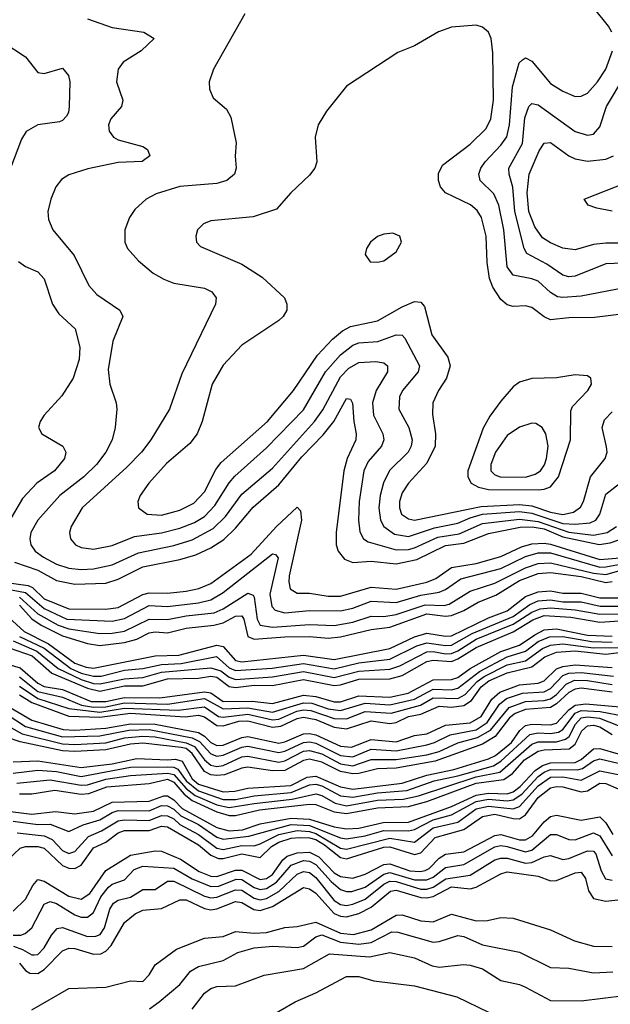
# Model space of a CAD drawing. Header units: inches. Extents: x 884549 to 1028252, y 526810 to 653624.
# Tile 58 of 256: x 940351 to 942264, y 535842 to 539031. Entities that reach past the tile are written whole.
import ezdxf

# ---------------------------------------------------------------- set-up
doc = ezdxf.new("R2010")
doc.units = ezdxf.units.IN
doc.header["$MEASUREMENT"] = 0
doc.layers.add('A9543', color=7, linetype='Continuous')

msp = doc.modelspace()

# ---------------------------------------------------------------- linework, layer by layer
at = {"layer": 'A9543', "color": 5}
for points, elevation in [([(942268.8, 538990), (942258.2, 539010), (942209.7, 539069.7)], 3160), ([(940570, 539033.7), (940650, 539005.5), (940753.4, 538990), (940786.4, 538970), (940744.2, 538930), (940686.3, 538893.7), (940669.4, 538870.6), (940664.3, 538830), (940685.5, 538770), (940680.9, 538750), (940646, 538710), (940638.6, 538690), (940640.8, 538670), (940654.4, 538650), (940670, 538641.8), (940750, 538619.7), (940765.3, 538610), (940772.9, 538590), (940748.1, 538571.9), (940670, 538568), (940571.9, 538548.1), (940510, 538528.5), (940486.6, 538513.4), (940467.9, 538490), (940451.3, 538450), (940442, 538410), (940443.7, 538383.7), (940458, 538350), (940527.5, 538267.5), (940574.5, 538170), (940601.2, 538141.2), (940674.9, 538090), (940684.6, 538070), (940652.1, 537990), (940638, 537898), (940642.4, 537850), (940663.6, 537790), (940665.5, 537770), (940659.8, 537710), (940650.8, 537670), (940630.1, 537630), (940599.6, 537590), (940559, 537550), (940480.6, 537490), (940410.1, 537410), (940387.3, 537370), (940384.1, 537350), (940387.4, 537330), (940401, 537310), (940427.8, 537290), (940470, 537267.7), (940510, 537254.7), (940550, 537250.3), (940590, 537252.1), (940650, 537265.2), (940735.6, 537304.4), (940850, 537328.1), (940910, 537345.9), (940977.2, 537382.8), (941017.6, 537422.4), (941070, 537493.8), (941170, 537578.9), (941306.3, 537730), (941332.8, 537767.2), (941390, 537874.5), (941417.5, 537902.5), (941450, 537921), (941504.1, 537924.1), (941530, 537919.6), (941542.7, 537910), (941541.9, 537890), (941506, 537830), (941494.3, 537790), (941497.1, 537750), (941527.8, 537690), (941531, 537670), (941523, 537650), (941480.2, 537599.8), (941466.1, 537570), (941450.4, 537470), (941448.6, 537410), (941452.6, 537372.6), (941464.5, 537350), (941480.1, 537340.1), (941570, 537314.1), (941610, 537315.5), (941630, 537320.7), (941705.2, 537354.8), (941774.1, 537365.9), (941850, 537399.8), (941970, 537413.8), (942030, 537405.8), (942130, 537371), (942210, 537361.5), (942254.5, 537370), (942283.9, 537390)], 3140), ([(941080.3, 539050), (940978.9, 538870), (940964.9, 538830), (940965.4, 538805.4), (940977.5, 538777.5), (941020.5, 538740.5), (941034.8, 538714.8), (941052.3, 538632.3), (941049.1, 538589.1), (941052, 538550), (941047, 538530), (941022.4, 538510), (940990, 538499.9), (940870, 538491), (940792.7, 538467.3), (940760.4, 538450), (940723.7, 538416.3), (940706.4, 538390), (940691.8, 538350), (940691.5, 538310), (940699.6, 538290), (940735.2, 538250), (940783.2, 538210), (940817.4, 538190), (940850, 538177.8), (940950, 538161.4), (940972.9, 538150), (940986.9, 538130), (940984.7, 538110), (940875.7, 537884.3), (940835.9, 537770), (940775.8, 537670), (940745.4, 537630), (940698.2, 537581.8), (940553.4, 537450), (940517.3, 537390), (940512.6, 537370), (940515, 537350), (940531.6, 537330), (940550, 537322.1), (940590, 537316.6), (940650, 537328.3), (940722.4, 537357.6), (940810, 537368.6), (940870, 537384), (940917.5, 537402.5), (940950, 537422.4), (940982.9, 537457.1), (941029.2, 537530.8), (941047.7, 537552.3), (941150, 537644), (941270, 537767.9), (941342, 537890), (941390, 537946), (941430, 537976.5), (941450, 537983.9), (941511, 537989), (941570.1, 538010.1), (941590, 538008.8), (941599, 537999), (941646.1, 537910), (941641.6, 537890), (941590.6, 537830), (941580.8, 537810), (941579.4, 537770), (941611, 537710), (941622.3, 537670), (941619.2, 537650), (941609.1, 537630), (941549.3, 537570.7), (941529, 537531), (941518.3, 537490), (941514.5, 537450), (941519.4, 537410), (941530, 537389.6), (941564.8, 537364.8), (941610, 537357.5), (941694.3, 537385.7), (941770, 537400.3), (941810, 537418.1), (941850, 537429.5), (941970, 537437.9), (942010, 537432.7), (942110, 537399.8), (942150, 537396.6), (942198.5, 537401.5), (942217.1, 537410), (942230, 537429.4), (942250, 537494.4), (942303.3, 537536.7)], 3160), ([(942310, 538078.6), (942213.2, 538066.8), (942130, 538065), (942070, 538058.5), (942050, 538068.2), (942010, 538098.8), (941990, 538104.3), (941950, 538102.1), (941930, 538107.6), (941910, 538124.6), (941884.1, 538164.1), (941872.6, 538192.6), (941864.8, 538244.8), (941861.9, 538330), (941846.8, 538390), (941832.7, 538412.7), (941811.6, 538431.6), (941730.6, 538470), (941714.5, 538490), (941707.3, 538510), (941707.2, 538532.8), (941720.7, 538559.3), (941810, 538627.2), (941861.9, 538678.1), (941877.1, 538710), (941885.8, 538770), (941883.9, 538923.9), (941877.9, 538970), (941869.9, 538989.9), (941850, 539006.2), (941830, 539012.5), (941750, 539006.9), (941708.1, 538991.9), (941630, 538946.2), (941575.6, 538924.4), (941410, 538815.1), (941345.2, 538734.8), (941317.3, 538690), (941307.9, 538650), (941313.8, 538570), (941306.5, 538550), (941290, 538526.9), (941228.8, 538470), (941183.2, 538416.8), (941107.3, 538392.7), (940970, 538379.4), (940946.7, 538370), (940926.5, 538350), (940921.5, 538330), (940923.6, 538310), (940936.1, 538296.1), (941070, 538239), (941136.7, 538196.7), (941208.3, 538130), (941216.8, 538110), (941215.8, 538090), (941204.2, 538070), (941190, 538057.1), (941070, 537977.1), (941010, 537911.5), (940974.5, 537850), (940941.7, 537730), (940925.3, 537690), (940901.6, 537658.4), (940826.8, 537593.2), (940768.9, 537530), (940740.8, 537490), (940733.2, 537470), (940735.2, 537450), (940764.2, 537430), (940810, 537426.7), (940870, 537442.5), (940915.4, 537464.6), (940950, 537501.5), (940986.3, 537573.7), (941003.1, 537596.9), (941154, 537730), (941238.4, 537830), (941315.2, 537944.8), (941364.2, 537995.8), (941396.8, 538023.2), (941422.3, 538037.7), (941510, 538055.4), (941590, 538101.3), (941630, 538118.7), (941650, 538115.6), (941662.4, 538102.4), (941686.3, 538010), (941737.7, 537937.7), (941745.8, 537910), (941733.5, 537870), (941707.6, 537830), (941689.5, 537790), (941687.7, 537752.3), (941697.8, 537690), (941696.7, 537650), (941670, 537595.2), (941610.6, 537529.4), (941590, 537498.3), (941580.8, 537470), (941581, 537450), (941588, 537430), (941610, 537414.2), (941630.4, 537410.4), (941845.6, 537454.4), (941970, 537461.2), (942010, 537456.5), (942070, 537435.8), (942110, 537428.5), (942144.5, 537435.5), (942167.7, 537452.3), (942177.1, 537470), (942200.1, 537550), (942248, 537610), (942253.6, 537630), (942252.3, 537647.7), (942238.1, 537710), (942245.1, 537734.9), (942270, 537760.5)], 3180), ([(940297.5, 538957.5), (940370, 538910.3), (940410, 538859.3), (940430, 538857), (940490, 538873.4), (940508.8, 538850), (940512.9, 538830), (940511, 538750), (940509.1, 538730), (940502.2, 538717.8), (940490, 538703.9), (940480, 538700), (940410, 538689.8), (940371.5, 538668.5), (940356.2, 538643.8), (940320.6, 538550)], 3120), ([(942310, 538162.2), (942170, 538135.7), (942110.6, 538130.6), (942093.2, 538133.2), (942070, 538147.2), (942030, 538183.5), (942010, 538192), (941950, 538203.9), (941930.6, 538230.6), (941919.3, 538350), (941902.8, 538430), (941886.7, 538466.7), (941842.8, 538510), (941837.9, 538530), (941844.5, 538550), (941858.3, 538570), (941910, 538623.9), (941928.5, 538651.5), (941937.2, 538690), (941947, 538813), (941969.5, 538890.5), (941979.5, 538900.5), (941990, 538907.2), (942010, 538896.9), (942070, 538824.4), (942110, 538798.8), (942150, 538782.5), (942170, 538782.6), (942190, 538792.9), (942222.8, 538830), (942249.3, 538870), (942271.6, 538930)], 3160), ([(942330, 538243.7), (942250, 538239.7), (942150, 538199.9), (942130, 538198.4), (942110, 538203.5), (942058.6, 538238.6), (941994.1, 538274.1), (941984.8, 538290), (941955.3, 538410), (941948.6, 538488.7), (941936.6, 538530), (941935.8, 538550), (941979.8, 538630), (941986.9, 538713.1), (942000.2, 538750), (942010, 538759.2), (942030, 538755.1), (942150, 538669.1), (942190, 538657), (942210, 538660.4), (942230, 538684), (942251.9, 538750), (942311.5, 538848.5)], 3140), ([(942330, 538307), (942250, 538307.1), (942210, 538303), (942150, 538285.8), (942110, 538290.7), (942070, 538307.7), (942044.4, 538324.4), (942020.1, 538360.1), (942000.3, 538410), (941994.8, 538470), (942001.4, 538530), (942034, 538606), (942050, 538631.4), (942070, 538633.1), (942129.8, 538589.8), (942150, 538580.4), (942190, 538572.1), (942250, 538579), (942274.8, 538590)], 3120), ([(942270.2, 538410.2), (942220.3, 538420.3), (942192.7, 538430), (942179.2, 538450), (942316.3, 538503.7)], 3080), ([(940347.4, 538247.4), (940370, 538231), (940410, 538214), (940430, 538191.5), (940456.6, 538110), (940478, 538078), (940530.1, 538030.1), (940545.9, 537970), (940543.2, 537930), (940523.9, 537870), (940487.7, 537812.3), (940430.2, 537750), (940416.9, 537730), (940411.4, 537710), (940422.3, 537690), (940490.2, 537650), (940499.8, 537630), (940495.9, 537610), (940463.9, 537570), (940406.3, 537530), (940359.9, 537480.1), (940315.6, 537404.4)], 3120), ([(940334.4, 537274.4), (940410, 537247.8), (940470, 537214.5), (940530, 537202.8), (940630, 537206.5), (940670, 537218.8), (940750, 537259), (940870, 537282.4), (940921.9, 537298.1), (940970, 537320.6), (941012.4, 537347.6), (941050, 537383.7), (941107.5, 537452.5), (941190, 537524.6), (941265, 537615), (941334, 537686), (941368.7, 537730), (941410, 537804.5), (941422.4, 537802.4), (941429.4, 537789.4), (941433.1, 537730), (941441.4, 537690), (941440.1, 537670), (941412, 537610), (941400.8, 537570), (941375.8, 537370), (941376.6, 537330), (941382.3, 537310), (941403.3, 537283.3), (941430, 537273.1), (941490, 537277.2), (941570, 537269.2), (941637.5, 537282.5), (941730, 537328.1), (941790, 537335.6), (941870, 537367), (941972.4, 537387.6), (942011.6, 537388.4), (942050, 537381.9), (942110, 537355.8), (942228.5, 537331.4), (942263.8, 537336.2), (942323.2, 537356.8)], 3120), ([(940308, 537208), (940378.8, 537198.8), (940391.9, 537191.9), (940430, 537155), (940510, 537123.2), (940630, 537121.4), (940670, 537127.8), (940750, 537169.4), (940770, 537175.3), (940830, 537174), (940890, 537180.7), (940931.3, 537188.7), (940970, 537204.7), (941100.3, 537299.7), (941183, 537390), (941250, 537451.7), (941260.1, 537440.1), (941263.3, 537410), (941224.3, 537230), (941222.4, 537210), (941227.3, 537187.3), (941250, 537173.7), (941290, 537174), (941350, 537163.6), (941390, 537163.5), (941490, 537192.9), (941570, 537186.4), (941670, 537209.6), (941698.8, 537221.2), (941750, 537256.3), (941830.1, 537270), (941910, 537292.5), (941976.7, 537323.3), (942010, 537333.2), (942050, 537335.9), (942070, 537332), (942230, 537282.4), (942310, 537289.6)], 3080), ([(940230, 537201.7), (940370, 537175.9), (940430, 537123.7), (940503.3, 537090), (940650, 537083.1), (940690, 537092), (940770, 537133.4), (940830, 537130.9), (940930, 537142.6), (940970, 537152.1), (941010, 537175.4), (941170, 537301.2), (941179.2, 537299.2), (941187.9, 537287.9), (941161.5, 537170), (941167.5, 537130), (941178.9, 537118.9), (941210, 537109.6), (941290, 537117.5), (941390, 537117), (941430, 537125.6), (941490, 537147.8), (941570, 537143.6), (941650, 537167.6), (941710, 537177.1), (941730, 537185.6), (941780.1, 537219.9), (941910, 537253.3), (941990, 537292.1), (942030, 537303.9), (942070, 537304), (942230, 537258.3), (942250, 537258.6), (942410, 537288.4)], 3060), ([(940350, 537160.5), (940410, 537106.7), (940475.7, 537070), (940510, 537058.6), (940610, 537043.2), (940650, 537044.1), (940690, 537051.1), (940770, 537089.2), (940830, 537088.7), (940890, 537100.8), (940980.6, 537110), (941010, 537122.7), (941090, 537173.7), (941106.9, 537166.9), (941110, 537160.3), (941119.7, 537090), (941130.2, 537070), (941170, 537064.1), (941290, 537072), (941370, 537069.4), (941430, 537079.8), (941490, 537099.6), (941530, 537098.6), (941570, 537104.4), (941664, 537136), (941725.8, 537134.2), (941742.3, 537137.7), (941810, 537179.9), (941890, 537206.6), (941990, 537255.8), (942030, 537269.9), (942070, 537272.4), (942210, 537238.6), (942250, 537233.7), (942330, 537257.2)], 3040), ([(940350, 537134.7), (940390.7, 537090.7), (940420.8, 537070), (940490, 537036), (940570, 537010.2), (940610, 537004.2), (940690, 537013.6), (940730, 537024.8), (940770, 537045.5), (940790, 537048.6), (940830, 537045.1), (940890, 537060.6), (940979.8, 537070), (941010, 537077.7), (941050, 537098.7), (941070, 537100.6), (941077.2, 537090), (941090, 537033), (941110, 537024.3), (941210, 537031.9), (941290, 537033.9), (941350, 537028), (941390, 537031.9), (941490, 537056.4), (941550, 537064.1), (941670, 537106.5), (941730, 537099.1), (941750, 537101.4), (941790, 537117.2), (941835.9, 537144.1), (941893.2, 537166.8), (941970, 537214.3), (942030, 537237.4), (942070, 537241.1), (942170, 537227.2), (942250, 537208.2), (942270, 537211)], 3020), ([(940315.3, 537095.3), (940364.8, 537050), (940443.7, 537010), (940530, 536947.5), (940565.8, 536934.2), (940590, 536931.2), (940790, 536970.8), (940866.6, 536973.4), (940990, 537005.1), (941010, 537001.1), (941050, 536955.5), (941070, 536951.5), (941270, 536973.2), (941370, 536959.3), (941550, 536994.4), (941630, 537032), (941670, 537044.2), (941730, 537034.3), (941750, 537036), (941870, 537093.8), (941930, 537116.4), (941990, 537162.5), (942030, 537178.4), (942070, 537180.9), (942110, 537173.6), (942170, 537174.2), (942230, 537158.5), (942290, 537158.5)], 2980), ([(940350, 537033.2), (940430, 536995.3), (940516.2, 536930), (940550, 536914.2), (940590, 536904.9), (940614.7, 536905.4), (940690, 536924.3), (940750, 536930), (940810, 536943), (940874.1, 536945.9), (940988.2, 536968.2), (941030, 536932), (941050, 536923.5), (941168.7, 536931.3), (941270, 536946.1), (941370, 536928.5), (941450, 536947.9), (941550, 536960.3), (941637.2, 537002.8), (941670, 537013.3), (941730, 537004.2), (941750, 537005.3), (941816.9, 537043.1), (941950, 537097.8), (942003, 537137), (942030, 537149), (942070, 537152.4), (942110, 537145.9), (942170, 537145.5), (942231.6, 537131.6), (942290, 537131.1)], 2960), ([(940330, 537018.9), (940406.4, 536986.4), (940475.3, 536930), (940550, 536894.1), (940590, 536881.3), (940610, 536879.6), (940690, 536896.8), (940750, 536900.2), (940810, 536917.8), (940970, 536932.2), (941002.1, 536922.1), (941030, 536902.1), (941050, 536894.4), (941170, 536903), (941270, 536919.9), (941370, 536900.5), (941450, 536921.4), (941550, 536927.7), (941581.9, 536938.1), (941670, 536983.4), (941690, 536985), (941730, 536977.4), (941750, 536978.6), (941770, 536986.5), (941830, 537024.5), (941950, 537072.9), (942010, 537111.7), (942037.2, 537122.8), (942070, 537125.8), (942150, 537120), (942230, 537105.4), (942293.4, 537106.6)], 2940), ([(940316.2, 536996.2), (940390.8, 536970.8), (940454.7, 536914.7), (940570, 536865.8), (940610, 536856.9), (940690, 536873.1), (940750, 536874.1), (940830, 536896.2), (940930, 536898.1), (940970, 536904.4), (940990, 536901.4), (941030, 536871.5), (941050, 536867.9), (941110, 536875.5), (941170, 536874.7), (941270, 536894.3), (941370, 536874.4), (941390, 536876.5), (941450, 536895.5), (941550, 536896.5), (941590, 536906.8), (941670, 536952.3), (941690, 536956.5), (941750, 536952.9), (941770, 536960.9), (941830, 536998.1), (941950, 537048.9), (942012.9, 537087.1), (942050, 537101.1), (942136.2, 537096.2), (942230, 537080.3), (942310, 537085.5)], 2920), ([(940290, 536949.9), (940352.3, 536932.3), (940410, 536882.5), (940430, 536872), (940490, 536861.3), (940582.4, 536822.4), (940630, 536822.5), (940690, 536836), (940804.9, 536835.1), (940950, 536854.4), (940970.5, 536850.5), (941010, 536823.4), (941104.5, 536824.5), (941170, 536816.1), (941270, 536843.1), (941310, 536839.1), (941370, 536822), (941390, 536822), (941450, 536841.6), (941550, 536837.3), (941609.8, 536850.2), (941690, 536892.6), (941750, 536894), (941770, 536901), (941810.3, 536929.7), (941910, 536984.9), (941970, 537005), (942019.3, 537039.3), (942050, 537054.6), (942090, 537058.2), (942190, 537037.4), (942270, 537034.6)], 2880), ([(940350, 536902.7), (940410, 536855.6), (940490, 536836.4), (940551.3, 536811.3), (940590, 536804.8), (940630, 536805.8), (940690, 536818.3), (940830, 536814.5), (940950, 536832.3), (941010, 536798.9), (941090, 536802.6), (941170, 536788.3), (941270, 536818.6), (941297.2, 536817.2), (941350, 536799.6), (941390, 536793.6), (941470, 536817.8), (941550, 536812), (941630, 536830), (941690, 536863), (941750, 536861.2), (941770, 536866.1), (941840.4, 536919.6), (941930, 536967.4), (941990, 536985.4), (942030, 537017.2), (942067.3, 537032.7), (942110, 537033), (942203.2, 537016.8), (942270, 537015.3)], 2860), ([(940350, 536872.1), (940410, 536832.8), (940510, 536800.3), (940610, 536788.5), (940690, 536800.9), (940864.7, 536795.3), (940950, 536805.8), (940994.6, 536774.6), (941010, 536772.2), (941090, 536781.7), (941170, 536763.4), (941190, 536766), (941248.8, 536791.2), (941270, 536795.6), (941294.1, 536794.1), (941370, 536768.1), (941410, 536766.9), (941470, 536790.3), (941554.7, 536785.3), (941649, 536811), (941690, 536834.7), (941770, 536833), (941794.1, 536845.9), (941832.4, 536887.6), (941855.7, 536904.3), (941930, 536941.2), (941990, 536954.7), (942045, 536995), (942070, 537005.5), (942110.3, 537009.7), (942210, 536997.1), (942290, 536998.2)], 2840), ([(940350, 536844.5), (940390, 536819.7), (940510, 536775.1), (940610, 536772.4), (940710, 536784.9), (940886.6, 536773.4), (940930, 536778.7), (940950, 536773.1), (940990, 536745.5), (941010, 536744.2), (941061.3, 536758.7), (941090, 536760.8), (941170, 536740.1), (941196.8, 536743.2), (941250, 536767.7), (941270, 536772.1), (941310, 536765), (941370, 536740), (941410, 536734.4), (941490, 536760), (941550, 536751.6), (941570, 536755.1), (941610, 536774.6), (941650, 536782.3), (941710, 536808), (941750, 536804.1), (941790.1, 536809.9), (941814.2, 536825.8), (941846.3, 536870), (941870.3, 536889.7), (941930, 536915.6), (942010, 536935.6), (942052.3, 536967.7), (942090, 536982.5), (942150, 536986.9), (942250, 536976.7), (942310, 536983.7)], 2820), ([(940230, 536854.8), (940390, 536762.3), (940492.1, 536732.1), (940529.9, 536730.1), (940630, 536736.4), (940710, 536751), (940790, 536749.8), (940930, 536722.1), (940950, 536710.6), (940970, 536689.7), (940990, 536680.7), (941010, 536681.4), (941070, 536706.7), (941090, 536710), (941190, 536688.3), (941210, 536692.2), (941270, 536717.8), (941290, 536719.4), (941310, 536714.6), (941390, 536677.9), (941425.4, 536674.6), (941490, 536699.8), (941570, 536691.8), (941630, 536712.4), (941670, 536718.1), (941730, 536746.5), (941810, 536753.7), (941845.5, 536774.5), (941880.9, 536830), (941906.6, 536853.4), (941970, 536876.6), (942030, 536882.5), (942050, 536889.8), (942090, 536928.4), (942110, 536936.6), (942150, 536941.3), (942270, 536932.5)], 2780), ([(940230, 536789), (940358.4, 536718.4), (940490, 536685.9), (940530, 536683.8), (940630, 536689.2), (940690, 536705.1), (940750, 536710.2), (940790, 536708.7), (940890, 536688.8), (940916.9, 536676.9), (940950, 536633.5), (940970, 536616.5), (940990, 536612.1), (941010, 536615.8), (941070, 536643.6), (941090, 536646.4), (941190, 536626.5), (941210, 536630.8), (941270, 536661.8), (941290, 536664.5), (941330, 536653), (941390, 536620.9), (941430, 536614.9), (941490, 536635), (941570, 536634.7), (941670, 536650), (941710, 536661.2), (941770.7, 536689.3), (941834, 536706), (941876, 536730), (941936.6, 536803.4), (941990, 536823.2), (942050, 536826.2), (942070, 536831.7), (942090, 536846), (942121, 536878.9), (942148.4, 536891.6), (942190, 536891), (942270, 536878.1)], 2740), ([(940310, 536780.5), (940370, 536741.7), (940490, 536708.9), (940610, 536711.7), (940704, 536730), (940770, 536731.9), (940910, 536704.8), (940933.4, 536693.4), (940970, 536653.5), (940990, 536646.4), (941010, 536648.9), (941070, 536675), (941090, 536678.3), (941190, 536657.5), (941210, 536662.1), (941270, 536690.2), (941290, 536692.5), (941310, 536688.1), (941390, 536648.5), (941430, 536644.1), (941490, 536668.3), (941570, 536663.6), (941670, 536682.7), (941694.8, 536690), (941745.2, 536714.8), (941830, 536730.9), (941864.9, 536755.1), (941905.5, 536814.5), (941927.7, 536832.3), (941979.4, 536850), (942050, 536854.3), (942070, 536864.5), (942110, 536907), (942130, 536914.2), (942170, 536917.3), (942274.7, 536905.3)], 2760), ([(942270, 536853.2), (942170, 536865.6), (942150, 536863.1), (942130, 536852.1), (942090, 536815), (942070, 536803.1), (941990, 536796.8), (941955.6, 536784.4), (941937.4, 536770), (941891.6, 536710), (941850, 536684.9), (941696.4, 536630), (941570, 536607), (941510, 536605.1), (941450, 536589.6), (941430, 536588.2), (941390, 536595.7), (941330, 536626.8), (941290, 536636.2), (941270, 536632.1), (941210, 536599.9), (941170, 536598.8), (941090, 536610), (941070, 536606.9), (941014.5, 536585.5), (940990, 536582.8), (940970, 536585.3), (940950, 536596.5), (940910, 536654.8), (940890.6, 536670.6), (940874.3, 536674.3), (940750, 536688.2), (940710, 536685), (940630, 536666), (940530, 536660.9), (940490, 536663.4), (940352.8, 536692.8), (940307.8, 536707.9)], 2720), ([(940330, 536627.5), (940410, 536630.6), (940550, 536609), (940650, 536621), (940730, 536638.3), (940830, 536633.5), (940856, 536636), (940877.7, 536630), (940910, 536572.2), (940930, 536555.6), (941010, 536530.7), (941047.7, 536532.3), (941090, 536542), (941229.1, 536550.9), (941282.3, 536577.7), (941310, 536581.6), (941390, 536546.4), (941430, 536538.8), (941590, 536558.4), (941670, 536584.1), (941757.8, 536602.2), (941870, 536636.8), (941891.9, 536648.1), (941943.7, 536690), (941971, 536729), (941990, 536744.8), (942010, 536750), (942070, 536747.1), (942090, 536752.8), (942130, 536795.6), (942150, 536810.7), (942185.1, 536814.9), (942294.7, 536805.3)], 2680), ([(940330, 536590.4), (940410, 536600.6), (940470, 536595.8), (940550, 536580.4), (940710, 536609.9), (940831.3, 536611.3), (940850, 536610.3), (940863.6, 536603.6), (940890, 536565.7), (940930, 536533.6), (941010, 536505.8), (941050, 536505.8), (941110, 536517.5), (941230, 536528), (941290, 536552.9), (941310, 536554.8), (941330, 536549.9), (941390, 536517.6), (941430, 536513), (941510, 536527.4), (941605, 536535), (941693.6, 536566.4), (941770, 536581.9), (941885.6, 536614.4), (941910, 536629.2), (942004, 536716), (942030, 536721.7), (942070, 536719.6), (942096, 536724), (942110, 536732), (942150, 536785.6), (942170, 536794), (942231, 536791), (942310, 536775.1)], 2660), ([(940341.5, 536558.5), (940450, 536569), (940550, 536552), (940570, 536552.9), (940630, 536571.1), (940710, 536582.8), (940831.3, 536591.3), (940850, 536586.1), (940890, 536540.7), (940919, 536519), (940990, 536488.5), (941030, 536479.2), (941110, 536493), (941233.4, 536506.6), (941310, 536524.1), (941330, 536518.3), (941373.4, 536493.4), (941410, 536485.2), (941510, 536503.1), (941593.7, 536506.3), (941642.7, 536517.3), (941830, 536578.8), (941906.4, 536593.6), (942010, 536684.2), (942030, 536692.3), (942090, 536691.9), (942119.4, 536700.6), (942130.6, 536709.4), (942151.2, 536750), (942170.1, 536769.9), (942190, 536773.7), (942229, 536769), (942290, 536745)], 2640), ([(940350, 536523.9), (940390, 536524), (940464.3, 536535.7), (940550, 536523.1), (940574.6, 536525.4), (940633.5, 536546.5), (940770, 536557.3), (940830, 536571.6), (940850, 536561.9), (940883.3, 536523.3), (940910, 536502.3), (940990, 536466), (941030, 536453.8), (941050, 536454.2), (941127.5, 536472.5), (941290, 536490), (941310, 536489.1), (941370, 536466.1), (941410, 536460), (941510, 536478.4), (941610, 536482.5), (941670, 536498.8), (941830, 536558.9), (941919.8, 536570), (941947.6, 536590), (941986.5, 536633.5), (942030, 536661.9), (942050, 536666.8), (942130.5, 536670), (942150, 536685.1), (942172.5, 536727.5), (942190, 536744.4), (942210, 536746.2), (942230, 536741.1), (942270, 536715.9)], 2620), ([(940250, 536475.3), (940390, 536458.5), (940466.9, 536466.9), (940530, 536459), (940590, 536467.4), (940650, 536496.8), (940770, 536499.8), (940817.4, 536517.4), (940830, 536517.1), (940850, 536504.2), (940876.8, 536476.8), (940990, 536414.8), (941030, 536403.6), (941072.5, 536407.5), (941130, 536426.4), (941230, 536445.1), (941290, 536441.7), (941370, 536417.2), (941410, 536410.4), (941450, 536412.8), (941528.8, 536431.2), (941610, 536432), (941750, 536482.8), (941830, 536519.8), (941870, 536526.3), (941930, 536524.2), (941949.3, 536530.7), (941972.5, 536547.5), (942020.4, 536599.6), (942044.2, 536615.8), (942070, 536624.1), (942150, 536625.9), (942170, 536635.4), (942210, 536669.1), (942230, 536670.5), (942290, 536653.7)], 2580), ([(940330, 536435.2), (940410, 536425), (940450, 536425.2), (940510, 536402.3), (940556.2, 536423.8), (940610, 536439.3), (940650, 536463.5), (940669.7, 536470.3), (940770, 536469.1), (940810, 536486.4), (940830, 536484.9), (940850, 536474.3), (940872.5, 536452.5), (940930, 536424.2), (940990, 536383.2), (941010, 536376.8), (941093.7, 536386.3), (941230, 536425.1), (941290, 536421.6), (941390, 536381.6), (941410, 536378.6), (941470, 536387.9), (941530, 536405.5), (941610, 536404.6), (941630, 536408.6), (941690, 536439.5), (941750, 536455.5), (941830, 536499.2), (941870, 536506.4), (941930, 536501.7), (941950, 536504.6), (941977.3, 536522.7), (942030, 536579.7), (942050, 536594.6), (942070, 536602.6), (942158.4, 536601.7), (942173.7, 536606.3), (942210, 536630.6), (942230, 536637.1), (942290, 536623.7)], 2560), ([(940342.5, 536397.5), (940430, 536387.9), (940456.5, 536376.5), (940490, 536340.6), (940510, 536330.4), (940530, 536336.8), (940573.9, 536386.1), (940616.3, 536403.7), (940670, 536436.1), (940690, 536439.8), (940770, 536437.5), (940810, 536454.1), (940830, 536452.8), (940850, 536442.7), (940870, 536425.1), (940930, 536392.7), (940990, 536348.1), (941010, 536343.2), (941070, 536356.8), (941110, 536355.6), (941130, 536361.5), (941190, 536392.3), (941250, 536404.9), (941290, 536401.9), (941310, 536395.6), (941390, 536348.5), (941410, 536344.8), (941550, 536380.6), (941630, 536367.5), (941690, 536413.5), (941770, 536432.3), (941830, 536475.2), (941870, 536484.2), (941950, 536475.6), (941970, 536482.7), (942030, 536549.7), (942070, 536577.6), (942110, 536579.2), (942170, 536568.7), (942230, 536598.6), (942290, 536586.9)], 2540), ([(940311.3, 536308.7), (940352, 536348), (940370, 536352.9), (940410, 536353.3), (940430, 536347.5), (940490, 536291.6), (940510, 536283.2), (940530, 536281.7), (940550, 536292.8), (940590, 536349.3), (940630, 536367.9), (940670, 536397.2), (940690, 536405.3), (940770, 536405.7), (940810, 536419.4), (940830, 536417), (940930, 536358.5), (940970, 536325.1), (940994.7, 536314.7), (941010, 536314), (941070, 536329.1), (941130, 536318), (941166.5, 536353.5), (941190, 536367.5), (941230, 536380.3), (941257.1, 536382.9), (941290, 536381.7), (941310, 536375.6), (941338.8, 536358.8), (941390, 536317.5), (941410, 536313.8), (941530, 536351), (941550, 536352.8), (941630, 536327), (941650, 536332.9), (941697.3, 536382.7), (941790, 536408.5), (941850, 536450.7), (941890, 536458.3), (941950, 536443.6), (941970, 536443.2), (941990, 536456.2), (942030, 536512.4), (942070, 536543.2), (942090, 536547.9), (942110, 536546.3), (942170, 536530), (942190, 536534), (942230, 536558), (942250, 536557.5), (942290, 536540.2)], 2520), ([(940330, 536144.2), (940370, 536183.1), (940393.3, 536226.7), (940410, 536246.1), (940430, 536241.1), (940510, 536192.3), (940550, 536182.6), (940578.4, 536201.6), (940630, 536275.5), (940710, 536325.3), (940790, 536339.2), (940810, 536338.6), (940872.1, 536312.1), (940932.5, 536272.5), (940970, 536256.9), (940990, 536255.7), (941050, 536276.9), (941070, 536276.6), (941130, 536246.5), (941150, 536249.4), (941170, 536263.1), (941203, 536310), (941217.9, 536322.1), (941250, 536333.1), (941290, 536335.4), (941319.9, 536319.9), (941370, 536268.1), (941390, 536256.5), (941430, 536251.1), (941470, 536263.4), (941530, 536294.6), (941550, 536297.4), (941614.9, 536274.9), (941648, 536272), (941664.6, 536275.4), (941677.8, 536282.2), (941710, 536315.8), (941730, 536328.4), (941790, 536335.9), (941890, 536389.5), (941910, 536392.3), (941970, 536375.2), (941990, 536375.3), (942012.2, 536387.8), (942050, 536433.2), (942070, 536450.3), (942090, 536454.7), (942170, 536438.9), (942230, 536449.7), (942249.7, 536429.7), (942272, 536392)], 2480), ([(940330, 536065.8), (940354, 536066), (940368.5, 536071.5), (940390.2, 536089.8), (940430, 536166.9), (940450, 536175.1), (940470, 536168.9), (940530, 536132.6), (940550, 536124.5), (940570, 536124.4), (940590, 536139.8), (940614.2, 536190), (940638.8, 536221.2), (940650, 536231.2), (940690, 536245.5), (940721.5, 536278.5), (940750, 536289.8), (940850, 536283.4), (940910, 536248.3), (940970, 536223.3), (940995.5, 536224.5), (941052.3, 536247.7), (941070, 536246.7), (941110, 536220.5), (941130, 536214.1), (941150, 536217.4), (941182.4, 536237.6), (941230, 536292.9), (941270, 536307.9), (941290, 536306), (941310, 536294.9), (941359.7, 536239.7), (941390, 536213.9), (941410, 536207.2), (941427.4, 536207.4), (941470, 536222.1), (941530, 536263.8), (941550, 536269.1), (941630, 536245.2), (941670, 536245.3), (941690, 536254.4), (941730, 536285.5), (941790, 536294.7), (941890, 536352.4), (941910, 536356.2), (941930, 536353.5), (941990, 536336.6), (942010, 536341.7), (942070, 536391.8), (942090, 536392.6), (942130, 536376), (942150, 536374.6), (942210, 536397.3), (942230, 536388.4), (942270, 536323.1)], 2460), ([(940330.7, 536030.7), (940360, 536020), (940390, 536002.1), (940397.4, 536002.6), (940410, 536004.1), (940430, 536025.7), (940453.5, 536066.5), (940471.9, 536088.1), (940490, 536090.9), (940570, 536061.9), (940597.4, 536062.6), (940611.2, 536068.8), (940625.6, 536090), (940642.5, 536150), (940654.5, 536170), (940670, 536179.2), (940710, 536189.4), (940750, 536213.8), (940790, 536214.2), (940830, 536240.8), (940850, 536241.2), (940950, 536192.7), (940970, 536187.6), (940990, 536189), (941050, 536212.7), (941070, 536211.7), (941110, 536186), (941130, 536181.1), (941150, 536185.2), (941190, 536208.1), (941250, 536264.1), (941270, 536272.6), (941290, 536268.9), (941310, 536252.6), (941370, 536178.5), (941390, 536165.3), (941410, 536162.8), (941430, 536166.2), (941470, 536182.6), (941530, 536231.7), (941550, 536240.6), (941570, 536239.7), (941650, 536214.8), (941670, 536215.1), (941690, 536221.7), (941731.7, 536248.3), (941810, 536260.8), (941890, 536309.8), (941910, 536315.7), (941930, 536315.6), (941990, 536299), (942010, 536301.7), (942050, 536320.3), (942070, 536323.9), (942110, 536311.8), (942130, 536314.4), (942190, 536339.2), (942210, 536338.4), (942217.2, 536330), (942234.8, 536274.8), (942248.9, 536248.9), (942270, 536244.4)], 2440), ([(940350, 535975.2), (940370, 535951.4), (940383.7, 535943.7), (940410, 535941.9), (940430, 535954.7), (940490, 536015.7), (940510, 536024.1), (940530, 536023.6), (940590, 536005), (940613.8, 536006.2), (940630, 536014.6), (940646.7, 536033.3), (940690, 536107.6), (940725.2, 536134.8), (940750, 536147.1), (940810, 536152.2), (940870, 536181.1), (940890, 536180.6), (940950, 536153), (940970, 536148.8), (940990, 536151.2), (941050, 536175.3), (941070, 536171.9), (941109.6, 536149.6), (941130, 536146.1), (941170, 536159.2), (941270, 536220.6), (941290, 536216.6), (941310, 536201.8), (941370, 536136.9), (941390, 536127.5), (941410, 536125.7), (941450, 536136.3), (941490, 536157.3), (941551.8, 536208.2), (941570, 536211.8), (941650, 536188.3), (941670, 536186.8), (941690, 536191.9), (941750, 536222.5), (941810, 536216.6), (941830, 536221.2), (941910, 536265.2), (941930, 536271), (942030, 536257.4), (942070, 536241.9), (942090, 536243.3), (942150, 536268.2), (942170, 536270.5), (942184.2, 536250), (942193.4, 536210), (942210, 536185.5), (942250, 536176.8), (942298.1, 536181.9)], 2420), ([(940390, 535824.3), (940510, 535893.3), (940630, 535897.6), (940710, 535918), (940750, 535916.3), (940770, 535937.7), (940790, 535970.1), (940858.7, 536021.3), (940950, 536056.9), (941010, 536061.6), (941050, 536077.9), (941110, 536072.8), (941150, 536074.9), (941210, 536091.6), (941250, 536094.1), (941310, 536108.4), (941390, 536072.2), (941432, 536068), (941490, 536084), (941570, 536130.5), (941590, 536132.2), (941650, 536113), (941690, 536108.9), (941750, 536134.6), (941830, 536113.2), (941866.1, 536113.9), (941910, 536123.6), (941950, 536120.9), (942070, 536083.4), (942147.7, 536047.7), (942210, 536030.9), (942270, 536029.3)], 2380), ([(940771.9, 535828.1), (940803.2, 535850), (940870, 535906.9), (940903.7, 535950), (940930, 535964.6), (941010, 535984.3), (941057.4, 536010), (941110, 536024.7), (941170.6, 536030.6), (941250, 536026.4), (941270, 536030.7), (941310, 536060.5), (941330, 536067.1), (941390, 536043.6), (941450, 536037.4), (941490, 536042.8), (941556.9, 536076.9), (941576.4, 536076.4), (941690, 536043.8), (941710, 536045.4), (941770, 536065.6), (941790, 536062.4), (941850, 536034.6), (941970, 536011.3), (942070, 535961.2), (942130, 535958.9), (942210, 535944.1), (942272.7, 535947.3)], 2360), ([(940910, 535826.5), (940950, 535878.8), (940970, 535894), (940990, 535899.5), (941050, 535901.7), (941143.3, 535936.7), (941270, 535958.2), (941354.3, 536005.8), (941483.6, 535996.3), (941550, 536009.6), (941630, 535993.1), (941687.4, 535967.4), (941710, 535962.9), (941789, 535971), (941810, 535969.1), (941850, 535956.8), (941910, 535919.6), (941970, 535906.9), (941990, 535898.2), (942070, 535855), (942170, 535853.7), (942310, 535871.4)], 2340), ([(941145.8, 535794.2), (941243.5, 535850), (941310, 535879.1), (941410, 535932.7), (941450, 535932.2), (941498.5, 535918.5), (941630, 535902), (941766.5, 535866.5), (941870, 535816.4)], 2320)]:
    msp.add_lwpolyline(points, dxfattribs=dict(at, elevation=elevation))
for points, elevation in [([(941559.5, 538339.5), (941530, 538336.4), (941510, 538328.3), (941487.7, 538310), (941474.6, 538290), (941470.4, 538270), (941486.3, 538246.3), (941510, 538245), (941530, 538250.3), (941570, 538279.5), (941588, 538310), (941582, 538330)], 3220), ([(942150, 537880.2), (942090, 537871.2), (942010, 537868.3), (941970, 537857.4), (941950, 537841.8), (941910, 537795), (941873.5, 537746.5), (941852.4, 537707.6), (941802.7, 537570), (941802.5, 537550), (941813, 537530), (941837.1, 537517.1), (941869.9, 537509.9), (942030, 537508.8), (942050, 537510.1), (942070, 537518.2), (942095.9, 537550), (942135.7, 537670), (942136.2, 537763.8), (942142.1, 537777.9), (942191.3, 537830), (942203.1, 537850), (942201.3, 537870), (942190, 537877.2)], 3220), ([(942010, 537724.5), (941970, 537711.7), (941930, 537684.7), (941892, 537630), (941877, 537590), (941877.7, 537570), (941890, 537557.3), (941907.6, 537550), (941990, 537549.4), (942021, 537559), (942037.7, 537570), (942050.7, 537589.3), (942057.3, 537610), (942062.4, 537650), (942055.9, 537690), (942043.9, 537710), (942022.8, 537722.8)], 3240)]:
    msp.add_lwpolyline(points, close=True, dxfattribs=dict(at, elevation=elevation))

doc.saveas('drawing.dxf')
